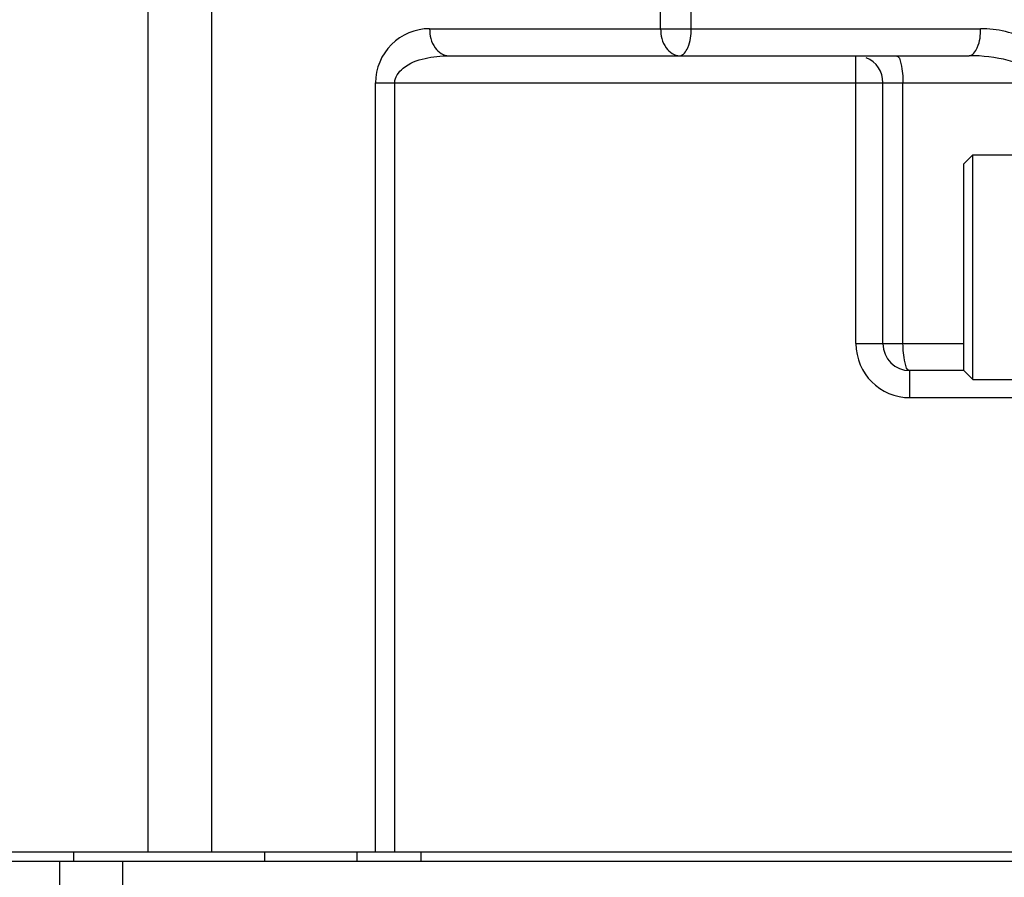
# Model space of a CAD drawing. Header units: millimetres. Extents: x 0 to 5945, y 0 to 4205.
# Tile 19 of 76: x 3023 to 3132, y 688 to 784. Entities that reach past the tile are written whole.
import ezdxf

# ---------------------------------------------------------------- set-up
doc = ezdxf.new("R2010")
doc.units = ezdxf.units.MM
doc.header["$LTSCALE"] = 326.975
doc.layers.get('0').update_dxf_attribs({"linetype": 'CONTINUOUS'})
for name, color, linetype in [('204101000019_DXF_DIMENSION', 7, 'CONTINUOUS'), ('204101000019DXF_CONTINUOUS_LINE', 7, 'CONTINUOUS'), ('304103000016DXF_CONTINUOUS_LINE', 7, 'CONTINUOUS'), ('304105000101DXF_CONTINUOUS_LINE', 7, 'CONTINUOUS'), ('304107000023DXF_CONTINUOUS_LINE', 7, 'CONTINUOUS'), ('501023000020DXF_CONTINUOUS_LINE', 7, 'CONTINUOUS')]:
    doc.layers.add(name, color=color, linetype=linetype)
doc.styles.get("Standard").update_dxf_attribs({"font": 'txt', "width": 0.7})
doc.dimstyles.new('DIMSTYLE_3', dxfattribs={"dimtxt": 17.5, "dimasz": 15, "dimexe": 1.5, "dimexo": 0, "dimgap": 1.75, "dimtad": 0, "dimtih": 1, "dimtoh": 1, "dimdec": 1, "dimdsep": 46, "dimtxsty": 'Standard', "dimblk": '_FILLED', "dimblk1": '_FILLED', "dimblk2": '_FILLED', "dimcen": 0.09, "dimclrt": 5, "dimazin": 2, "dimtp": 0.5, "dimtm": 0.5, "dimtfac": 1, "dimtdec": 4, "dimtofl": 0, "dimtmove": 0, "dimatfit": 3, "dimldrblk": '_FILLED', "dimfxl": 1, "dimtolj": 1, "dimarcsym": 0})

# ---------------------------------------------------------------- blocks, each defined once
blk = doc.blocks.new('*D23')
at = {"layer": '204101000019_DXF_DIMENSION', "color": 2, "linetype": 'Continuous', "transparency": 16777216}
for q in [(2788.6, 779.61), (3411.92, 889.52)]:
    blk.add_line((3090.57, 889.52), q, dxfattribs=at)
for start, end in [(290.053, 360), (200, 280.8725)]:
    blk.add_arc((3090.57, 889.52), 313.85, start, end, dxfattribs=at)
for points in [[(3405.81, 874.48), (3404.42, 889.52), (3402.32, 874.57)], [(2802.74, 768.85), (2795.65, 782.18), (2799.48, 767.57)]]:
    blk.add_solid(points, dxfattribs=at)
blk = doc.blocks.new('_FILLED')
at = {"color": 0, "linetype": 'ByBlock'}
blk.add_solid([(0, 0), (-1, 0.1167), (-1, -0.1167)], dxfattribs=at)

msp = doc.modelspace()

# ---------------------------------------------------------------- linework, layer by layer
at = {"layer": '204101000019DXF_CONTINUOUS_LINE', "color": 2, "linetype": 'Continuous'}
msp.add_circle((3090.571, 889.52), 390, dxfattribs=at)
at = {"layer": '304103000016DXF_CONTINUOUS_LINE', "color": 9, "linetype": 'Continuous'}
for p, q in [((3036.929, 691.02), (3036.929, 799.52)), ((3044, 691.02), (3044, 799.52)), ((3093.865, 782.52), (3093.865, 784.52)), ((3097.254, 782.52), (3097.254, 784.52)), ((3068.193, 782.52), (3129.419, 782.52)), ((3115.571, 747.52), (3115.571, 779.52)), ((3062.193, 776.52), (3137.879, 776.52)), ((3062.193, 691.02), (3062.193, 776.52)), ((3064.314, 691.02), (3064.314, 776.52)), ((3120.795, 747.52), (3120.795, 776.52)), ((3115.571, 747.52), (3127.571, 747.52)), ((3121.571, 741.52), (3121.571, 744.52)), ((3121.571, 741.52), (3142.571, 741.52))]:
    msp.add_line(p, q, dxfattribs=at)
at = {"layer": '304103000016DXF_CONTINUOUS_LINE', "color": 7, "linetype": 'Continuous'}
for p, q in [((3070.314, 779.52), (3128.151, 779.52)), ((3118.571, 747.52), (3118.571, 776.52)), ((3127.571, 744.52), (3121.571, 744.52)), ((3036.929, 691.02), (3002.071, 691.02)), ((3169.473, 691.02), (3049.858, 691.02))]:
    msp.add_line(p, q, dxfattribs=at)
at = {"layer": '304103000016DXF_CONTINUOUS_LINE', "color": 9, "linetype": 'Continuous'}
for centre, start, end in [((3068.193, 776.52), 89.99953, 180.00047), ((3121.571, 747.52), 180, 270)]:
    msp.add_arc(centre, 6, start, end, dxfattribs=at)
at = {"layer": '304103000016DXF_CONTINUOUS_LINE', "color": 7, "linetype": 'Continuous'}
for centre, start, end in [((3115.571, 776.52), 0, 67.44691), ((3121.571, 747.52), 180, 270)]:
    msp.add_arc(centre, 3, start, end, dxfattribs=at)
at = {"layer": '304103000016DXF_CONTINUOUS_LINE', "color": 9, "linetype": 'Continuous'}
for points, knots in [([(3068.193, 782.52), (3068.193, 781.783), (3068.473, 780.413), (3069.735, 779.52), (3070.314, 779.52)], [0, 0, 0, 0, 0.5597675, 1, 1, 1, 1]), ([(3093.865, 782.52), (3093.865, 781.783), (3094.145, 780.413), (3095.406, 779.52), (3095.986, 779.52)], [0, 0, 0, 0, 0.5597823, 1, 1, 1, 1]), ([(3095.986, 779.52), (3096.404, 779.52), (3097.184, 780.743), (3097.254, 781.802), (3097.254, 782.52)], [0, 0, 0, 0, 0.3680527, 1, 1, 1, 1]), ([(3128.151, 779.52), (3128.57, 779.52), (3129.35, 780.744), (3129.419, 781.802), (3129.419, 782.52)], [0, 0, 0, 0, 0.3682464, 1, 1, 1, 1]), ([(3137.879, 776.52), (3137.881, 777.506), (3137.124, 779.464), (3134.126, 781.876), (3131.251, 782.52), (3129.419, 782.52)], [0, 0, 0, 0, 0.2614546, 0.5138686, 1, 1, 1, 1]), ([(3064.314, 776.52), (3064.314, 777.137), (3065.368, 778.525), (3067.654, 779.306), (3069.432, 779.52), (3070.314, 779.52)], [0, 0, 0, 0, 0.2578186, 0.6310024, 1, 1, 1, 1]), ([(3120.018, 779.52), (3120.364, 779.52), (3120.722, 778.079), (3120.795, 777.231), (3120.795, 776.52)], [0, 0, 0, 0, 0.326891, 1, 1, 1, 1]), ([(3135.835, 776.52), (3135.836, 777.226), (3134.508, 778.386), (3131.854, 779.258), (3129.61, 779.52), (3128.151, 779.52)], [0, 0, 0, 0, 0.2439384, 0.4961923, 1, 1, 1, 1]), ([(3121.571, 744.52), (3121.226, 744.52), (3120.868, 745.961), (3120.795, 746.809), (3120.795, 747.52)], [0, 0, 0, 0, 0.3268703, 1, 1, 1, 1])]:
    msp.add_open_spline(points, degree=3, knots=knots, dxfattribs=at)
at = {"layer": '304105000101DXF_CONTINUOUS_LINE', "color": 7, "linetype": 'Continuous'}
for p, q in [((3061.658, 691.02), (3002.071, 691.02)), ((3153.968, 691.02), (3065.263, 691.02)), ((3002.071, 690.02), (3180.525, 690.02))]:
    msp.add_line(p, q, dxfattribs=at)
at = {"layer": '304105000101DXF_CONTINUOUS_LINE', "color": 9, "linetype": 'Continuous'}
for p, q in [((3028.645, 690.02), (3028.645, 691.02)), ((3049.858, 691.02), (3049.858, 690.02)), ((3060.142, 690.02), (3060.142, 691.02)), ((3067.214, 691.02), (3067.214, 690.02))]:
    msp.add_line(p, q, dxfattribs=at)
at = {"layer": '304107000023DXF_CONTINUOUS_LINE', "color": 7, "linetype": 'Continuous'}
for p, q in [((3127.571, 767.52), (3128.571, 768.52)), ((3128.571, 768.52), (3146.571, 768.52)), ((3128.571, 743.52), (3128.571, 768.52)), ((3127.571, 744.52), (3127.571, 767.52)), ((3127.571, 744.52), (3128.571, 743.52)), ((3128.571, 743.52), (3146.571, 743.52))]:
    msp.add_line(p, q, dxfattribs=at)
at = {"layer": '501023000020DXF_CONTINUOUS_LINE', "color": 7, "linetype": 'Continuous'}
for p, q in [((3027.071, 690.02), (3027.071, 686.42)), ((3034.071, 690.02), (3034.071, 686.42))]:
    msp.add_line(p, q, dxfattribs=at)

# ---------------------------------------------------------------- dimensions: what is measured, and where the dimension line sits
at = {"layer": '204101000019_DXF_DIMENSION', "color": 2, "linetype": 'Continuous'}
dim = msp.add_angular_dim_2l(base=(3145.071, 580.436), line1=((3093.521, 890.594), (3090.571, 889.52)), line2=((3087.433, 889.52), (3090.571, 889.52)), dimstyle='DIMSTYLE_3', dxfattribs=at)
dim.commit()
dim.dimension.update_dxf_attribs({"geometry": '*D23', "text_midpoint": (3149.771, 578.204), "dimtype": 162})

doc.saveas('drawing.dxf')
